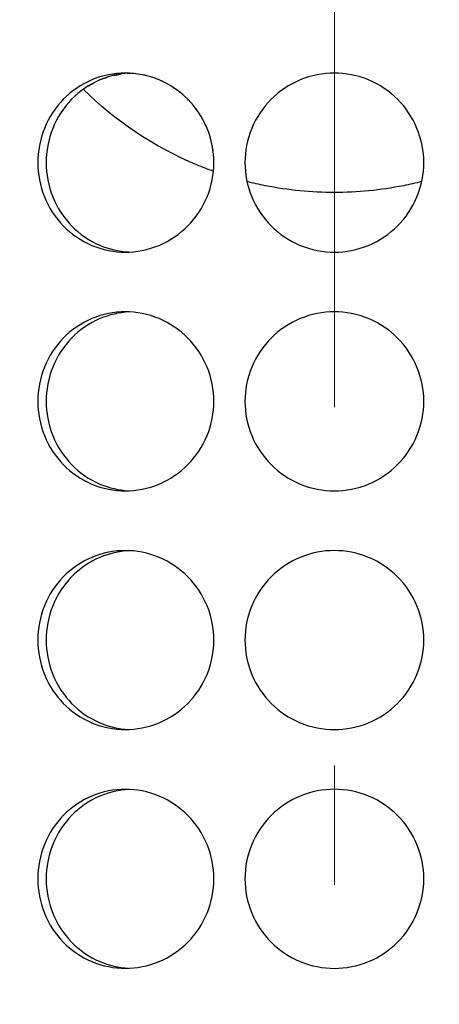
# Model space of a CAD drawing. Header units: millimetres. Extents: x 18 to 610, y -123 to 280.
# Tile 10 of 87: x 172.08 to 173.84, y 97.58 to 101.71. Entities that reach past the tile are written whole.
import ezdxf

# ---------------------------------------------------------------- set-up
doc = ezdxf.new("R2010")
doc.units = ezdxf.units.MM
doc.linetypes.add('CENTER', pattern=[8, 4.5, -1.5, 0.5, -1.5])
doc.linetypes.add('SOLID', pattern=[0])
doc.styles.add('Arial', font='Arial.ttf', dxfattribs={"height": 5})
doc.dimstyles.get("Standard").update_dxf_attribs({"dimtxt": 5, "dimasz": 5, "dimexe": 0.18, "dimexo": 0.0625, "dimgap": 0.09, "dimtad": 0, "dimtih": 1, "dimtoh": 1, "dimdec": 4, "dimzin": 0, "dimdsep": 46, "dimtxsty": 'Arial', "dimcen": 0.09, "dimadec": 0, "dimazin": 0, "dimtfac": 1, "dimtdec": 4, "dimtofl": 0, "dimtmove": 0, "dimatfit": 3, "dimfxl": 0, "dimtolj": 1, "dimtzin": 0, "dimarcsym": 0})

# ---------------------------------------------------------------- blocks, each defined once
blk = doc.blocks.new('*D12')
at = {"color": 0, "lineweight": -2}
for p, q in [((161.3974, 270.3856), (53.8673, 270.3856)), ((55.2673, 59.0856), (55.2673, 265.3856)), ((173.3974, 54.0856), (53.8673, 54.0856))]:
    blk.add_line(p, q, dxfattribs=at)
at = {"color": 0}
for points in [[(56.1006, 265.3856), (54.4339, 265.3856), (55.2673, 270.3856)], [(54.4339, 59.0856), (56.1006, 59.0856), (55.2673, 54.0856)]]:
    blk.add_solid(points, dxfattribs=at)
at = {"layer": 'Defpoints', "color": 0}
for p in [(55.2673, 270.3856), (161.3974, 270.3856), (173.3974, 54.0856)]:
    blk.add_point(p, dxfattribs=at)
at = {"color": 0, "lineweight": 9, "insert": (50.2148, 162.2356), "char_height": 5, "attachment_point": 5, "rotation": 90, "style": 'Arial'}
blk.add_mtext('\\A1;216.3', dxfattribs=at)
blk = doc.blocks.new('BlockOfCenters_4', base_point=(173.3974, 121.7856))
at = {"color": 6, "linetype": 'CENTER', "lineweight": 9}
blk.add_lwpolyline([(173.3974, 168.5856), (173.3974, 74.9856)], dxfattribs=at)
blk = doc.blocks.new('BlockOfViews_6')
at = {"linetype": 'SOLID', "lineweight": 30, "extrusion": (0, 0, -1)}
blk.add_circle((-173.3974, 121.7856, -101.725), 39, dxfattribs=at)
at = {"linetype": 'SOLID', "lineweight": 30}
blk.add_circle((173.3974, 121.7856, 99.225), 36.115, dxfattribs=at)
at = {"linetype": 'SOLID', "lineweight": 9, "extrusion": (0, 0, -1)}
blk.add_arc((-173.3974, 121.7856, -99.225), 37.59, 265, 175, dxfattribs=at)
at = {"linetype": 'SOLID', "lineweight": 30, "extrusion": (0, 0, -1)}
blk.add_arc((-173.3974, 121.7856, -56.71), 27.1, 119.86988, 60.13012, dxfattribs=at)
at = {"linetype": 'SOLID', "lineweight": 30}
for points, knots in [([(172.1536, 101.1106, 40.3694), (172.1536, 101.1577, 40.3694), (172.1628, 101.208, 40.3718), (172.2, 101.3003, 40.381), (172.2281, 101.3425, 40.3879), (172.2931, 101.4091, 40.4029), (172.3343, 101.4379, 40.412), (172.4248, 101.4762, 40.4307), (172.4741, 101.4856, 40.4401), (172.5669, 101.4856, 40.4565), (172.6165, 101.4762, 40.4645), (172.7079, 101.4379, 40.4779), (172.7498, 101.4091, 40.4834), (172.8159, 101.3425, 40.4915), (172.8447, 101.3003, 40.4947), (172.8828, 101.208, 40.4988), (172.8922, 101.1577, 40.4997), (172.8922, 101.0635, 40.4997), (172.8828, 101.0133, 40.4988), (172.8447, 100.9209, 40.4947), (172.8159, 100.8787, 40.4915), (172.7498, 100.8122, 40.4834), (172.7079, 100.7833, 40.4779), (172.6165, 100.745, 40.4645), (172.5669, 100.7356, 40.4565), (172.4741, 100.7356, 40.4401), (172.4248, 100.745, 40.4307), (172.3343, 100.7833, 40.412), (172.2931, 100.8122, 40.4029), (172.2281, 100.8787, 40.3879), (172.2, 100.9209, 40.381), (172.1628, 101.0133, 40.3718), (172.1536, 101.0635, 40.3694), (172.1536, 101.1106, 40.3694)], [0, 0, 0, 0, 0.141313, 0.141313, 0.282627, 0.282627, 0.42394, 0.42394, 0.565253, 0.565253, 0.706567, 0.706567, 0.84788, 0.84788, 0.989193, 0.989193, 1.130507, 1.130507, 1.27182, 1.27182, 1.413133, 1.413133, 1.554447, 1.554447, 1.69576, 1.69576, 1.837073, 1.837073, 1.978386, 1.978386, 2.1197, 2.1197, 2.261013, 2.261013, 2.261013, 2.261013]), ([(172.5351, 101.4851, 40.2477), (172.4948, 101.4828, 40.2404), (172.453, 101.4735, 40.2323), (172.369, 101.4379, 40.2149), (172.3278, 101.4091, 40.2057), (172.2629, 101.3425, 40.1906), (172.2348, 101.3003, 40.1836), (172.1976, 101.208, 40.1743), (172.1885, 101.1577, 40.1719), (172.1885, 101.1106, 40.1719)], [1.7161075, 1.7161075, 1.7161075, 1.7161075, 1.8371343, 1.8371343, 1.9784523, 1.9784523, 2.1197704, 2.1197704, 2.2610885, 2.2610885, 2.2610885, 2.2610885]), ([(173.7724, 101.1106, 40.5111), (173.7724, 101.0635, 40.5111), (173.763, 101.0133, 40.5118), (173.7247, 100.9209, 40.5144), (173.6959, 100.8787, 40.5163), (173.6293, 100.8122, 40.5198), (173.5872, 100.7833, 40.5217), (173.4948, 100.745, 40.5243), (173.4445, 100.7356, 40.525), (173.3503, 100.7356, 40.525), (173.3001, 100.745, 40.5243), (173.2077, 100.7833, 40.5217), (173.1656, 100.8122, 40.5198), (173.099, 100.8787, 40.5163), (173.0701, 100.9209, 40.5144), (173.0319, 101.0133, 40.5118), (173.0224, 101.0635, 40.5111), (173.0224, 101.1577, 40.5111), (173.0319, 101.208, 40.5118), (173.0701, 101.3003, 40.5144), (173.099, 101.3425, 40.5163), (173.1656, 101.4091, 40.5198), (173.2077, 101.4379, 40.5217), (173.3001, 101.4762, 40.5243), (173.3503, 101.4856, 40.525), (173.4445, 101.4856, 40.525), (173.4948, 101.4762, 40.5243), (173.5872, 101.4379, 40.5217), (173.6293, 101.4091, 40.5198), (173.6959, 101.3425, 40.5163), (173.7247, 101.3003, 40.5144), (173.763, 101.208, 40.5118), (173.7724, 101.1577, 40.5111), (173.7724, 101.1106, 40.5111)], [0, 0, 0, 0, 0.141313, 0.141313, 0.282627, 0.282627, 0.42394, 0.42394, 0.565253, 0.565253, 0.706567, 0.706567, 0.84788, 0.84788, 0.989193, 0.989193, 1.130507, 1.130507, 1.27182, 1.27182, 1.413133, 1.413133, 1.554447, 1.554447, 1.69576, 1.69576, 1.837073, 1.837073, 1.978386, 1.978386, 2.1197, 2.1197, 2.261013, 2.261013, 2.261013, 2.261013]), ([(172.8901, 101.074, 39.4427), (172.8668, 101.0824, 39.4397), (172.8437, 101.0914, 39.4366), (172.6401, 101.1761, 39.4069), (172.4757, 101.2881, 39.3697), (172.3449, 101.4169, 39.334)], [2.7847287, 2.7847287, 2.7847287, 2.7847287, 2.8554399, 2.8554399, 3.4146814, 3.4146814, 3.4146814, 3.4146814]), ([(172.7962, 101.3616, 30.4609), (172.7919, 101.3665, 30.4614), (172.7874, 101.3712, 30.462), (172.7823, 101.3763, 30.4626), (172.7818, 101.3769, 30.4627), (172.7813, 101.3774, 30.4627)], [0.26324427, 0.26324427, 0.26324427, 0.26324427, 0.28262679, 0.28262679, 0.28490694, 0.28490694, 0.28490694, 0.28490694]), ([(172.8667, 101.2468, 30.453), (172.8658, 101.2492, 30.4531), (172.8648, 101.2517, 30.4532), (172.8618, 101.2588, 30.4535), (172.8598, 101.2635, 30.4537), (172.8577, 101.2681, 30.4539)], [0.133823, 0.133823, 0.133823, 0.133823, 0.14131339, 0.14131339, 0.15566331, 0.15566331, 0.15566331, 0.15566331]), ([(172.1885, 101.1106, 40.1719), (172.1885, 101.0635, 40.1719), (172.1976, 101.0133, 40.1743), (172.2348, 100.9209, 40.1836), (172.2629, 100.8787, 40.1906), (172.3278, 100.8122, 40.2057), (172.369, 100.7833, 40.2149), (172.4525, 100.748, 40.2322), (172.4936, 100.7387, 40.2402), (172.5334, 100.7363, 40.2474)], [0, 0, 0, 0, 0.1413181, 0.1413181, 0.2826362, 0.2826362, 0.4239542, 0.4239542, 0.5433165, 0.5433165, 0.5433165, 0.5433165]), ([(173.7631, 101.0309, 39.4583), (173.7381, 101.0246, 39.4605), (173.7131, 101.019, 39.4626), (173.5907, 100.9948, 39.4715), (173.4926, 100.9856, 39.475), (173.3023, 100.9856, 39.475), (173.2042, 100.9948, 39.4715), (173.0817, 101.019, 39.4626), (173.0565, 101.0246, 39.4605), (173.0315, 101.0309, 39.4582)], [1.9254356, 1.9254356, 1.9254356, 1.9254356, 1.9990704, 1.9990704, 2.2845269, 2.2845269, 2.5699834, 2.5699834, 2.6439318, 2.6439318, 2.6439318, 2.6439318]), ([(172.1536, 100.1106, 40.3694), (172.1536, 100.1577, 40.3694), (172.1628, 100.208, 40.3718), (172.2, 100.3003, 40.381), (172.2281, 100.3425, 40.3879), (172.2931, 100.4091, 40.4029), (172.3343, 100.4379, 40.412), (172.4248, 100.4762, 40.4307), (172.4741, 100.4856, 40.4401), (172.5669, 100.4856, 40.4565), (172.6165, 100.4762, 40.4645), (172.7079, 100.4379, 40.4779), (172.7498, 100.4091, 40.4834), (172.8159, 100.3425, 40.4915), (172.8447, 100.3003, 40.4947), (172.8828, 100.208, 40.4988), (172.8922, 100.1577, 40.4997), (172.8922, 100.0635, 40.4997), (172.8828, 100.0133, 40.4988), (172.8447, 99.9209, 40.4947), (172.8159, 99.8787, 40.4915), (172.7498, 99.8122, 40.4834), (172.7079, 99.7833, 40.4779), (172.6165, 99.745, 40.4645), (172.5669, 99.7356, 40.4565), (172.4741, 99.7356, 40.4401), (172.4248, 99.745, 40.4307), (172.3343, 99.7833, 40.412), (172.2931, 99.8122, 40.4029), (172.2281, 99.8787, 40.3879), (172.2, 99.9209, 40.381), (172.1628, 100.0133, 40.3718), (172.1536, 100.0635, 40.3694), (172.1536, 100.1106, 40.3694)], [0, 0, 0, 0, 0.141313, 0.141313, 0.282627, 0.282627, 0.42394, 0.42394, 0.565253, 0.565253, 0.706567, 0.706567, 0.84788, 0.84788, 0.989193, 0.989193, 1.130507, 1.130507, 1.27182, 1.27182, 1.413133, 1.413133, 1.554447, 1.554447, 1.69576, 1.69576, 1.837073, 1.837073, 1.978386, 1.978386, 2.1197, 2.1197, 2.261013, 2.261013, 2.261013, 2.261013]), ([(172.5351, 100.4851, 40.2477), (172.4948, 100.4828, 40.2404), (172.453, 100.4735, 40.2323), (172.369, 100.4379, 40.2149), (172.3278, 100.4091, 40.2057), (172.2629, 100.3425, 40.1906), (172.2348, 100.3003, 40.1836), (172.1976, 100.208, 40.1743), (172.1885, 100.1577, 40.1719), (172.1885, 100.1106, 40.1719)], [1.7161075, 1.7161075, 1.7161075, 1.7161075, 1.8371343, 1.8371343, 1.9784523, 1.9784523, 2.1197704, 2.1197704, 2.2610885, 2.2610885, 2.2610885, 2.2610885]), ([(173.7724, 100.1106, 40.5111), (173.7724, 100.0635, 40.5111), (173.763, 100.0133, 40.5118), (173.7247, 99.9209, 40.5144), (173.6959, 99.8787, 40.5163), (173.6293, 99.8122, 40.5198), (173.5872, 99.7833, 40.5217), (173.4948, 99.745, 40.5243), (173.4445, 99.7356, 40.525), (173.3503, 99.7356, 40.525), (173.3001, 99.745, 40.5243), (173.2077, 99.7833, 40.5217), (173.1656, 99.8122, 40.5198), (173.099, 99.8787, 40.5163), (173.0701, 99.9209, 40.5144), (173.0319, 100.0133, 40.5118), (173.0224, 100.0635, 40.5111), (173.0224, 100.1577, 40.5111), (173.0319, 100.208, 40.5118), (173.0701, 100.3003, 40.5144), (173.099, 100.3425, 40.5163), (173.1656, 100.4091, 40.5198), (173.2077, 100.4379, 40.5217), (173.3001, 100.4762, 40.5243), (173.3503, 100.4856, 40.525), (173.4445, 100.4856, 40.525), (173.4948, 100.4762, 40.5243), (173.5872, 100.4379, 40.5217), (173.6293, 100.4091, 40.5198), (173.6959, 100.3425, 40.5163), (173.7247, 100.3003, 40.5144), (173.763, 100.208, 40.5118), (173.7724, 100.1577, 40.5111), (173.7724, 100.1106, 40.5111)], [0, 0, 0, 0, 0.141313, 0.141313, 0.282627, 0.282627, 0.42394, 0.42394, 0.565253, 0.565253, 0.706567, 0.706567, 0.84788, 0.84788, 0.989193, 0.989193, 1.130507, 1.130507, 1.27182, 1.27182, 1.413133, 1.413133, 1.554447, 1.554447, 1.69576, 1.69576, 1.837073, 1.837073, 1.978386, 1.978386, 2.1197, 2.1197, 2.261013, 2.261013, 2.261013, 2.261013]), ([(172.1885, 100.1106, 40.1719), (172.1885, 100.0635, 40.1719), (172.1976, 100.0133, 40.1743), (172.2348, 99.9209, 40.1836), (172.2629, 99.8787, 40.1906), (172.3278, 99.8122, 40.2057), (172.369, 99.7833, 40.2149), (172.4525, 99.748, 40.2322), (172.4936, 99.7387, 40.2402), (172.5334, 99.7363, 40.2474)], [0, 0, 0, 0, 0.1413181, 0.1413181, 0.2826362, 0.2826362, 0.4239542, 0.4239542, 0.5433165, 0.5433165, 0.5433165, 0.5433165]), ([(172.1536, 99.1106, 40.3694), (172.1536, 99.1577, 40.3694), (172.1628, 99.208, 40.3718), (172.2, 99.3003, 40.381), (172.2281, 99.3425, 40.3879), (172.2931, 99.4091, 40.4029), (172.3343, 99.4379, 40.412), (172.4248, 99.4762, 40.4307), (172.4741, 99.4856, 40.4401), (172.5669, 99.4856, 40.4565), (172.6165, 99.4762, 40.4645), (172.7079, 99.4379, 40.4779), (172.7498, 99.4091, 40.4834), (172.8159, 99.3425, 40.4915), (172.8447, 99.3003, 40.4947), (172.8828, 99.208, 40.4988), (172.8922, 99.1577, 40.4997), (172.8922, 99.0635, 40.4997), (172.8828, 99.0133, 40.4988), (172.8447, 98.9209, 40.4947), (172.8159, 98.8787, 40.4915), (172.7498, 98.8122, 40.4834), (172.7079, 98.7833, 40.4779), (172.6165, 98.745, 40.4645), (172.5669, 98.7356, 40.4565), (172.4741, 98.7356, 40.4401), (172.4248, 98.745, 40.4307), (172.3343, 98.7833, 40.412), (172.2931, 98.8122, 40.4029), (172.2281, 98.8787, 40.3879), (172.2, 98.9209, 40.381), (172.1628, 99.0133, 40.3718), (172.1536, 99.0635, 40.3694), (172.1536, 99.1106, 40.3694)], [0, 0, 0, 0, 0.141313, 0.141313, 0.282627, 0.282627, 0.42394, 0.42394, 0.565253, 0.565253, 0.706567, 0.706567, 0.84788, 0.84788, 0.989193, 0.989193, 1.130507, 1.130507, 1.27182, 1.27182, 1.413133, 1.413133, 1.554447, 1.554447, 1.69576, 1.69576, 1.837073, 1.837073, 1.978386, 1.978386, 2.1197, 2.1197, 2.261013, 2.261013, 2.261013, 2.261013]), ([(172.5351, 99.4851, 40.2477), (172.4948, 99.4828, 40.2404), (172.453, 99.4735, 40.2323), (172.369, 99.4379, 40.2149), (172.3278, 99.4091, 40.2057), (172.2629, 99.3425, 40.1906), (172.2348, 99.3003, 40.1836), (172.1976, 99.208, 40.1743), (172.1885, 99.1577, 40.1719), (172.1885, 99.1106, 40.1719)], [1.7161075, 1.7161075, 1.7161075, 1.7161075, 1.8371343, 1.8371343, 1.9784523, 1.9784523, 2.1197704, 2.1197704, 2.2610885, 2.2610885, 2.2610885, 2.2610885]), ([(173.7724, 99.1106, 40.5111), (173.7724, 99.0635, 40.5111), (173.763, 99.0133, 40.5118), (173.7247, 98.9209, 40.5144), (173.6959, 98.8787, 40.5163), (173.6293, 98.8122, 40.5198), (173.5872, 98.7833, 40.5217), (173.4948, 98.745, 40.5243), (173.4445, 98.7356, 40.525), (173.3503, 98.7356, 40.525), (173.3001, 98.745, 40.5243), (173.2077, 98.7833, 40.5217), (173.1656, 98.8122, 40.5198), (173.099, 98.8787, 40.5163), (173.0701, 98.9209, 40.5144), (173.0319, 99.0133, 40.5118), (173.0224, 99.0635, 40.5111), (173.0224, 99.1577, 40.5111), (173.0319, 99.208, 40.5118), (173.0701, 99.3003, 40.5144), (173.099, 99.3425, 40.5163), (173.1656, 99.4091, 40.5198), (173.2077, 99.4379, 40.5217), (173.3001, 99.4762, 40.5243), (173.3503, 99.4856, 40.525), (173.4445, 99.4856, 40.525), (173.4948, 99.4762, 40.5243), (173.5872, 99.4379, 40.5217), (173.6293, 99.4091, 40.5198), (173.6959, 99.3425, 40.5163), (173.7247, 99.3003, 40.5144), (173.763, 99.208, 40.5118), (173.7724, 99.1577, 40.5111), (173.7724, 99.1106, 40.5111)], [0, 0, 0, 0, 0.141313, 0.141313, 0.282627, 0.282627, 0.42394, 0.42394, 0.565253, 0.565253, 0.706567, 0.706567, 0.84788, 0.84788, 0.989193, 0.989193, 1.130507, 1.130507, 1.27182, 1.27182, 1.413133, 1.413133, 1.554447, 1.554447, 1.69576, 1.69576, 1.837073, 1.837073, 1.978386, 1.978386, 2.1197, 2.1197, 2.261013, 2.261013, 2.261013, 2.261013]), ([(172.1885, 99.1106, 40.1719), (172.1885, 99.0635, 40.1719), (172.1976, 99.0133, 40.1743), (172.2348, 98.9209, 40.1836), (172.2629, 98.8787, 40.1906), (172.3278, 98.8122, 40.2057), (172.369, 98.7833, 40.2149), (172.4525, 98.748, 40.2322), (172.4936, 98.7387, 40.2402), (172.5334, 98.7363, 40.2474)], [0, 0, 0, 0, 0.1413181, 0.1413181, 0.2826362, 0.2826362, 0.4239542, 0.4239542, 0.5433165, 0.5433165, 0.5433165, 0.5433165]), ([(172.1536, 98.1106, 40.3694), (172.1536, 98.1577, 40.3694), (172.1628, 98.208, 40.3718), (172.2, 98.3003, 40.381), (172.2281, 98.3425, 40.3879), (172.2931, 98.4091, 40.4029), (172.3343, 98.4379, 40.412), (172.4248, 98.4762, 40.4307), (172.4741, 98.4856, 40.4401), (172.5669, 98.4856, 40.4565), (172.6165, 98.4762, 40.4645), (172.7079, 98.4379, 40.4779), (172.7498, 98.4091, 40.4834), (172.8159, 98.3425, 40.4915), (172.8447, 98.3003, 40.4947), (172.8828, 98.208, 40.4988), (172.8922, 98.1577, 40.4997), (172.8922, 98.0635, 40.4997), (172.8828, 98.0133, 40.4988), (172.8447, 97.9209, 40.4947), (172.8159, 97.8787, 40.4915), (172.7498, 97.8122, 40.4834), (172.7079, 97.7833, 40.4779), (172.6165, 97.745, 40.4645), (172.5669, 97.7356, 40.4565), (172.4741, 97.7356, 40.4401), (172.4248, 97.745, 40.4307), (172.3343, 97.7833, 40.412), (172.2931, 97.8122, 40.4029), (172.2281, 97.8787, 40.3879), (172.2, 97.9209, 40.381), (172.1628, 98.0133, 40.3718), (172.1536, 98.0635, 40.3694), (172.1536, 98.1106, 40.3694)], [0, 0, 0, 0, 0.141313, 0.141313, 0.282627, 0.282627, 0.42394, 0.42394, 0.565253, 0.565253, 0.706567, 0.706567, 0.84788, 0.84788, 0.989193, 0.989193, 1.130507, 1.130507, 1.27182, 1.27182, 1.413133, 1.413133, 1.554447, 1.554447, 1.69576, 1.69576, 1.837073, 1.837073, 1.978386, 1.978386, 2.1197, 2.1197, 2.261013, 2.261013, 2.261013, 2.261013]), ([(172.5351, 98.4851, 40.2477), (172.4948, 98.4828, 40.2404), (172.453, 98.4735, 40.2323), (172.369, 98.4379, 40.2149), (172.3278, 98.4091, 40.2057), (172.2629, 98.3425, 40.1906), (172.2348, 98.3003, 40.1836), (172.1976, 98.208, 40.1743), (172.1885, 98.1577, 40.1719), (172.1885, 98.1106, 40.1719)], [1.7161075, 1.7161075, 1.7161075, 1.7161075, 1.8371343, 1.8371343, 1.9784523, 1.9784523, 2.1197704, 2.1197704, 2.2610885, 2.2610885, 2.2610885, 2.2610885]), ([(173.7724, 98.1106, 40.5111), (173.7724, 98.0635, 40.5111), (173.763, 98.0133, 40.5118), (173.7247, 97.9209, 40.5144), (173.6959, 97.8787, 40.5163), (173.6293, 97.8122, 40.5198), (173.5872, 97.7833, 40.5217), (173.4948, 97.745, 40.5243), (173.4445, 97.7356, 40.525), (173.3503, 97.7356, 40.525), (173.3001, 97.745, 40.5243), (173.2077, 97.7833, 40.5217), (173.1656, 97.8122, 40.5198), (173.099, 97.8787, 40.5163), (173.0701, 97.9209, 40.5144), (173.0319, 98.0133, 40.5118), (173.0224, 98.0635, 40.5111), (173.0224, 98.1577, 40.5111), (173.0319, 98.208, 40.5118), (173.0701, 98.3003, 40.5144), (173.099, 98.3425, 40.5163), (173.1656, 98.4091, 40.5198), (173.2077, 98.4379, 40.5217), (173.3001, 98.4762, 40.5243), (173.3503, 98.4856, 40.525), (173.4445, 98.4856, 40.525), (173.4948, 98.4762, 40.5243), (173.5872, 98.4379, 40.5217), (173.6293, 98.4091, 40.5198), (173.6959, 98.3425, 40.5163), (173.7247, 98.3003, 40.5144), (173.763, 98.208, 40.5118), (173.7724, 98.1577, 40.5111), (173.7724, 98.1106, 40.5111)], [0, 0, 0, 0, 0.141313, 0.141313, 0.282627, 0.282627, 0.42394, 0.42394, 0.565253, 0.565253, 0.706567, 0.706567, 0.84788, 0.84788, 0.989193, 0.989193, 1.130507, 1.130507, 1.27182, 1.27182, 1.413133, 1.413133, 1.554447, 1.554447, 1.69576, 1.69576, 1.837073, 1.837073, 1.978386, 1.978386, 2.1197, 2.1197, 2.261013, 2.261013, 2.261013, 2.261013]), ([(172.1885, 98.1106, 40.1719), (172.1885, 98.0635, 40.1719), (172.1976, 98.0133, 40.1743), (172.2348, 97.9209, 40.1836), (172.2629, 97.8787, 40.1906), (172.3278, 97.8122, 40.2057), (172.369, 97.7833, 40.2149), (172.4525, 97.748, 40.2322), (172.4936, 97.7387, 40.2402), (172.5334, 97.7363, 40.2474)], [0, 0, 0, 0, 0.1413181, 0.1413181, 0.2826362, 0.2826362, 0.4239542, 0.4239542, 0.5433165, 0.5433165, 0.5433165, 0.5433165])]:
    blk.add_open_spline(points, degree=3, knots=knots, dxfattribs=at)
for points in [[(172.4179, 101.4586, 30.7249), (172.4268, 101.4622, 30.7231), (172.4359, 101.4656, 30.7213), (172.4451, 101.4685, 30.7194)], [(172.4725, 101.4761, 30.714), (172.4817, 101.4782, 30.7122), (172.4909, 101.48, 30.7105), (172.5002, 101.4814, 30.7087)], [(172.5278, 101.4846, 30.7036), (172.5326, 101.485, 30.7027), (172.5375, 101.4852, 30.7018), (172.5423, 101.4854, 30.701)], [(172.5637, 101.4831, 30.4943), (172.5566, 101.4839, 30.4955), (172.5494, 101.4845, 30.4967), (172.5423, 101.485, 30.4979)], [(172.6074, 101.4751, 30.4872), (172.6001, 101.4769, 30.4883), (172.5928, 101.4785, 30.4895), (172.5855, 101.4798, 30.4907)], [(172.6505, 101.4617, 30.4805), (172.6434, 101.4644, 30.4816), (172.6362, 101.4669, 30.4827), (172.629, 101.4691, 30.4838)], [(172.3666, 101.4326, 30.7358), (172.3747, 101.4375, 30.7341), (172.383, 101.4422, 30.7323), (172.3915, 101.4465, 30.7305)], [(172.692, 101.443, 30.4745), (172.6854, 101.4465, 30.4755), (172.6786, 101.4498, 30.4764), (172.6717, 101.4529, 30.4774)], [(172.7306, 101.4196, 30.4692), (172.7244, 101.4238, 30.47), (172.7182, 101.4279, 30.4709), (172.7118, 101.4318, 30.4718)], [(172.7654, 101.3922, 30.4647), (172.76, 101.3971, 30.4654), (172.7543, 101.4018, 30.4661), (172.7485, 101.4064, 30.4669)], [(172.8238, 101.3269, 30.4577), (172.8195, 101.3331, 30.4582), (172.815, 101.339, 30.4587), (172.8104, 101.3448, 30.4592)], [(172.8475, 101.2884, 30.455), (172.8439, 101.2951, 30.4554), (172.8401, 101.3017, 30.4558), (172.8362, 101.3082, 30.4563)], [(172.8806, 101.2033, 30.4515), (172.8788, 101.2106, 30.4517), (172.8767, 101.2178, 30.4519), (172.8744, 101.225, 30.4522)], [(172.8891, 101.159, 30.4507), (172.8882, 101.1664, 30.4508), (172.887, 101.1738, 30.4509), (172.8856, 101.1811, 30.451)], [(172.8922, 101.1151, 30.4503), (172.8921, 101.1223, 30.4503), (172.8918, 101.1296, 30.4504), (172.8913, 101.137, 30.4504)], [(172.8905, 101.075, 30.4505), (172.8914, 101.0835, 30.4504), (172.8919, 101.0919, 30.4504), (172.8921, 101.1002, 30.4504)]]:
    blk.add_open_spline(points, degree=3, dxfattribs=at)
blk.add_blockref('BlockOfCenters_4', (173.3974, 121.7856))

msp = doc.modelspace()

# ---------------------------------------------------------------- block references
msp.add_blockref('BlockOfViews_6', (0, 0))

# ---------------------------------------------------------------- dimensions: what is measured, and where the dimension line sits
at = {"lineweight": 9}
dim = msp.add_linear_dim(base=(55.2673, 270.3856), p1=(173.3974, 54.0856), p2=(161.3974, 270.3856), angle=90, dimstyle='Standard', override={"dimtxt": 5, "dimasz": 5, "dimexe": 1.4, "dimexo": 0, "dimgap": 2.5, "dimtad": 1, "dimtih": 0, "dimtoh": 1, "dimdec": 1, "dimlfac": 1, "dimpost": '<>', "dimsah": 1, "dimse1": 0, "dimse2": 0, "dimtix": 1}, dxfattribs=at)
dim.commit()
dim.dimension.update_dxf_attribs({"geometry": '*D12', "text_midpoint": (55.2673, 162.2356), "dimtype": 160})

doc.saveas('drawing.dxf')
